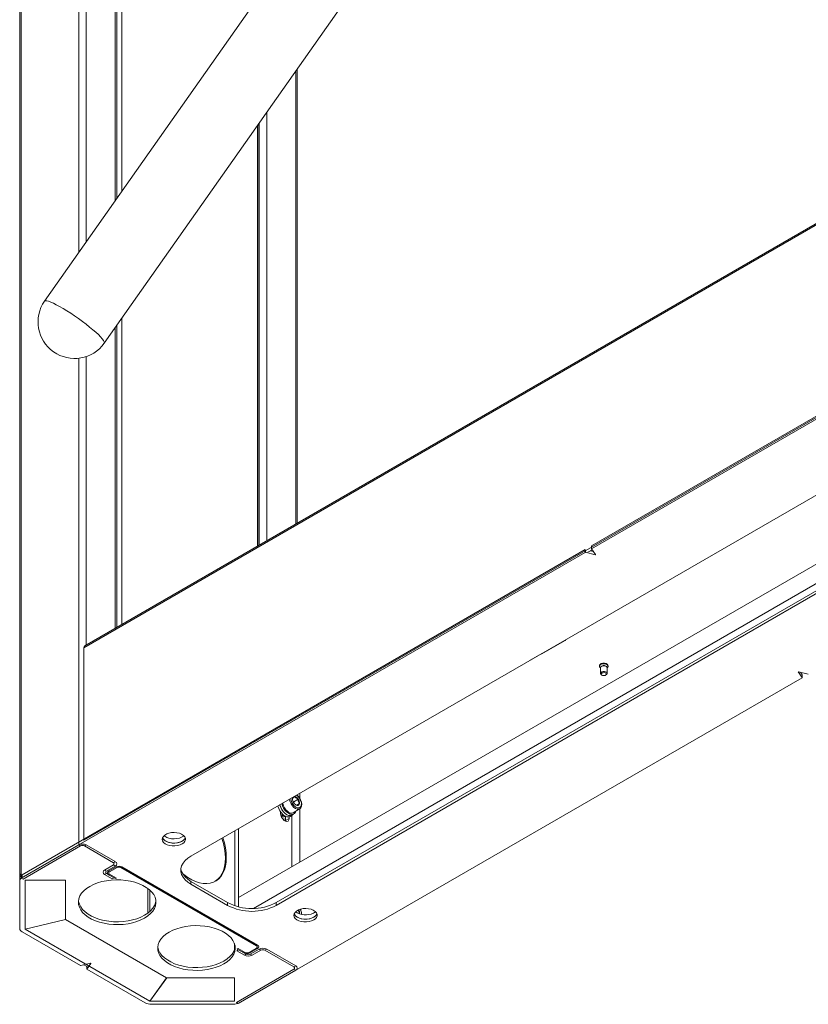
# Model space of a CAD drawing. Header units: millimetres. Extents: x -1884 to 4402, y -1985 to 3057.
# Tile 14 of 22: x 2102 to 2560, y -1970 to -1399. Entities that reach past the tile are written whole.
import ezdxf

# ---------------------------------------------------------------- set-up
doc = ezdxf.new("R2010")
doc.units = ezdxf.units.MM

msp = doc.modelspace()

# ---------------------------------------------------------------- linework, layer by layer
at = {"color": 7, "linetype": 'Continuous', "lineweight": 18}
for p, q in [((2421.08, -1129.87), (2116.69, -1562.4)), ((2102.29, -1149.34), (2102.29, -1895.66)), ((2151.37, -1586.8), (2455.95, -1153.99)), ((2158.64, -1502.8), (2158.64, -1223.44)), ((2139.59, -1763.4), (2724.72, -1425.61)), ((2725.22, -1424.51), (2140.09, -1762.3)), ((2263.29, -1691.18), (2263.29, -1427.76)), ((2240.95, -1704.07), (2240.95, -1459.5)), ((2760.56, -1515.81), (2433.97, -1704.34)), ((2760.56, -1517.44), (2433.97, -1705.98)), ((2139.59, -1875.02), (2724.72, -1537.23)), ((2201.64, -1884.19), (2739.04, -1573.95)), ((2158.64, -1751.59), (2158.64, -1576.47)), ((2788.54, -1600.89), (2251.14, -1911.13)), ((2788.54, -1602.52), (2251.14, -1912.76)), ((2720.87, -1624.44), (2229.29, -1908.23)), ((2430.34, -1706.44), (2103.75, -1894.97)), ((2430.34, -1708.07), (2430.34, -1706.44)), ((2431.93, -1708.03), (2434.37, -1706.62)), ((2433.94, -1705.31), (2433.94, -1706.02)), ((2433.95, -1706.04), (2436.31, -1709.35)), ((2433.97, -1704.34), (2433.97, -1705.98)), ((2430.34, -1708.07), (2103.75, -1896.61)), ((2436.18, -1709.42), (2430.45, -1708.06)), ((2435, -1707.51), (2433.47, -1707.14)), ((2139.59, -1763.4), (2139.59, -1875.02)), ((2405.25, -1766.85), (2418.69, -1759.09)), ((2418.83, -1758.89), (2418.83, -1758.8)), ((2398.4, -1770.6), (2405.18, -1766.69)), ((2405.58, -1766.46), (2405.18, -1766.69)), ((2405.18, -1766.69), (2405.19, -1766.67)), ((2405.59, -1766.44), (2405.58, -1766.46)), ((2398.38, -1770.61), (2398.4, -1770.6)), ((2438.6, -1773.79), (2438.6, -1774.04)), ((2439.1, -1775.01), (2439.1, -1778.28)), ((2443.1, -1778.28), (2443.1, -1775.01)), ((2443.6, -1774.04), (2443.6, -1773.79)), ((2229.62, -1969.27), (2556.21, -1780.73)), ((2439.68, -1779.09), (2440.04, -1779.3)), ((2442.16, -1779.3), (2442.51, -1779.09)), ((2556.23, -1780.67), (2553.87, -1777.36)), ((2554, -1777.29), (2559.73, -1778.65)), ((2556.23, -1779.04), (2555.18, -1777.57)), ((2556.23, -1780.67), (2556.23, -1779.04)), ((2556.23, -1780.69), (2556.23, -1779.06)), ((2261.8, -1849.64), (2261.83, -1849.62)), ((2261.83, -1849.62), (2261.87, -1849.65)), ((2260.57, -1850.75), (2260.59, -1850.73)), ((2260.58, -1850.8), (2260.57, -1850.75)), ((2260.57, -1851.22), (2260.58, -1850.8)), ((2260.8, -1852.31), (2261.23, -1852.63)), ((2263.85, -1851.12), (2261.23, -1852.63)), ((2261.23, -1852.63), (2261.52, -1853.61)), ((2261.33, -1853.38), (2261.32, -1853.33)), ((2261.37, -1853.41), (2261.33, -1853.38)), ((2263.32, -1854.85), (2262.38, -1854.43)), ((2264.61, -1853.75), (2262.97, -1854.7)), ((2263.35, -1854.88), (2263.32, -1854.85)), ((2263.38, -1854.86), (2263.35, -1854.88)), ((2263.81, -1851.09), (2263.85, -1851.12)), ((2263.85, -1851.12), (2263.86, -1851.17)), ((2264.61, -1853.75), (2264.59, -1853.77)), ((2264.6, -1853.7), (2264.61, -1853.75)), ((2253.61, -1858.56), (2253.61, -1859.48)), ((2254.3, -1860.5), (2254.99, -1860.1)), ((2259.09, -1861.2), (2260.22, -1860.55)), ((2260.17, -1860.46), (2261.3, -1859.81)), ((2260.85, -1859.03), (2264.67, -1856.83)), ((2256.42, -1863.93), (2256.44, -1863.56)), ((2256.44, -1861.09), (2256.44, -1863.56)), ((2256.44, -1863.56), (2258.56, -1862.33)), ((2258.56, -1861.41), (2258.56, -1862.33)), ((2227.09, -1912.99), (2227.09, -1869.49)), ((2229.22, -1913.6), (2229.22, -1868.27)), ((2136.51, -1877.69), (2103.2, -1896.93)), ((2136.51, -1877.69), (2137.57, -1878.31)), ((2140.9, -1877.69), (2139.84, -1878.31)), ((2157.73, -1887.41), (2140.9, -1877.69)), ((2137.57, -1878.31), (2104.26, -1897.54)), ((2156.67, -1888.02), (2139.84, -1878.31)), ((2151.5, -1892.31), (2156.67, -1889.33)), ((2157.73, -1887.41), (2156.67, -1888.02)), ((2157.73, -1889.94), (2156.67, -1889.33)), ((2103.2, -1894.4), (2103.2, -1896.93)), ((2103.75, -1894.97), (2103.75, -1896.61)), ((2152.57, -1892.92), (2151.5, -1892.31)), ((2152.57, -1894.23), (2151.5, -1894.84)), ((2156.03, -1897.45), (2151.5, -1894.84)), ((2152.57, -1892.92), (2157.73, -1889.94)), ((2157.09, -1896.84), (2152.57, -1894.23)), ((2158.22, -1890.47), (2153.84, -1893)), ((2154.4, -1893.33), (2153.84, -1893)), ((2154.4, -1894.64), (2153.84, -1894.96)), ((2157.8, -1897.25), (2153.84, -1894.96)), ((2158.79, -1890.8), (2154.4, -1893.33)), ((2158.36, -1896.92), (2154.4, -1894.64)), ((2158.79, -1890.8), (2158.22, -1890.47)), ((2161.05, -1890.8), (2161.62, -1890.47)), ((2161.05, -1890.8), (2239.68, -1936.19)), ((2161.62, -1890.47), (2240.25, -1935.86)), ((2102.29, -1895.66), (2102.29, -1897.01)), ((2102.29, -1895.66), (2102.87, -1895.66)), ((2102.29, -1898.65), (2102.29, -1897.01)), ((2102.29, -1926.06), (2102.29, -1898.65)), ((2103.2, -1896.93), (2104.26, -1897.54)), ((2105.39, -1898.19), (2128.79, -1898.19)), ((2105.39, -1926.48), (2105.39, -1898.19)), ((2128.79, -1898.19), (2128.79, -1920.88)), ((2157.09, -1896.84), (2156.03, -1897.45)), ((2157.8, -1897.25), (2158.36, -1896.92)), ((2201.64, -1898.88), (2201.64, -1900.51)), ((2222.85, -1911.13), (2201.64, -1898.88)), ((2222.85, -1912.76), (2201.64, -1900.51)), ((2222.85, -1912.76), (2222.85, -1911.13)), ((2229.29, -1908.23), (2229.29, -1913.62)), ((2251.14, -1911.13), (2251.14, -1912.76)), ((2263.33, -1917.15), (2262.38, -1916.45)), ((2264.61, -1917.44), (2264.31, -1917.61)), ((2264.54, -1917.7), (2264.59, -1917.46)), ((2264.61, -1917.44), (2264.59, -1917.46)), ((2264.6, -1917.39), (2264.61, -1917.44)), ((2105.39, -1926.48), (2128.79, -1920.88)), ((2128.83, -1920.94), (2105.43, -1926.53)), ((2128.83, -1920.94), (2187.47, -1954.79)), ((2137.6, -1947.63), (2103.75, -1928.1)), ((2177.78, -1968.3), (2105.43, -1926.53)), ((2229.22, -1938.48), (2228.16, -1939.09)), ((2232.68, -1941.7), (2228.16, -1939.09)), ((2228.51, -1938.07), (2229.07, -1937.74)), ((2232.47, -1940.35), (2228.51, -1938.07)), ((2233.03, -1940.03), (2229.07, -1937.74)), ((2233.74, -1941.09), (2229.22, -1938.48)), ((2233.03, -1940.03), (2232.47, -1940.35)), ((2235.3, -1940.03), (2239.68, -1937.5)), ((2235.3, -1940.03), (2235.86, -1940.35)), ((2235.86, -1940.35), (2240.25, -1937.82)), ((2241.17, -1938.11), (2236, -1941.09)), ((2242.23, -1938.72), (2237.06, -1941.7)), ((2239.68, -1936.19), (2240.25, -1935.86)), ((2239.68, -1937.5), (2240.25, -1937.82)), ((2241.17, -1938.11), (2242.23, -1938.72)), ((2245.55, -1938.11), (2244.49, -1938.72)), ((2261.32, -1948.44), (2244.49, -1938.72)), ((2262.38, -1947.82), (2245.55, -1938.11)), ((2137.71, -1947.65), (2143.43, -1946.29)), ((2143.56, -1946.36), (2141.21, -1949.67)), ((2233.74, -1941.09), (2232.68, -1941.7)), ((2236, -1941.09), (2237.06, -1941.7)), ((2139.46, -1947.23), (2141.56, -1948.44)), ((2141.2, -1948.23), (2141.2, -1949.69)), ((2175.07, -1969.27), (2141.23, -1949.73)), ((2228, -1968.98), (2261.32, -1949.74)), ((2229.06, -1969.59), (2262.38, -1950.36)), ((2262.38, -1947.82), (2261.32, -1948.44)), ((2262.38, -1950.36), (2261.32, -1949.74)), ((2177.78, -1968.3), (2187.47, -1954.79)), ((2187.57, -1954.81), (2177.87, -1968.32)), ((2187.57, -1954.81), (2226.87, -1954.81)), ((2226.87, -1954.81), (2226.87, -1968.32)), ((2226.87, -1968.32), (2177.87, -1968.32)), ((2229.06, -1969.59), (2228, -1968.98)), ((2226.08, -1970.11), (2178.61, -1970.11))]:
    msp.add_line(p, q, dxfattribs=at)
at = {"color": 8, "linetype": 'Continuous', "lineweight": 18}
for p, q in [((2136.51, -1129.58), (2136.51, -1534.23)), ((2103.2, -1148.82), (2103.2, -1894.4)), ((2140.9, -1195.16), (2140.9, -1528)), ((2157.73, -1222), (2157.73, -1504.09)), ((2161.62, -1228.2), (2161.62, -1498.56)), ((2262.38, -1429.05), (2262.38, -1691.7)), ((2245.55, -1452.96), (2245.55, -1701.42)), ((2240.25, -1704.48), (2240.25, -1460.5)), ((2241.17, -1459.19), (2241.17, -1703.95)), ((2161.62, -1572.23), (2161.62, -1749.87)), ((2157.73, -1577.76), (2157.73, -1752.12)), ((2136.51, -1595.5), (2136.51, -1877.69)), ((2140.9, -1594.53), (2140.9, -1761.83)), ((2794.31, -1593.31), (2237.95, -1914.5)), ((2430.45, -1707.43), (2430.45, -1708.06)), ((2436.18, -1709.42), (2436.18, -1709.16)), ((2553.87, -1777.32), (2553.87, -1777.36)), ((2264.71, -1850.67), (2264.71, -1847.77)), ((2260.19, -1860.57), (2260.19, -1890.39)), ((2264.71, -1887.77), (2264.71, -1856.77)), ((2176.69, -1903), (2176.69, -1917.21)), ((2177.82, -1903.93), (2177.82, -1916.28)), ((2226.87, -1934.87), (2226.87, -1938.41)), ((2141.21, -1948.23), (2141.21, -1949.67))]:
    msp.add_line(p, q, dxfattribs=at)
at = {"color": 7, "linetype": 'Continuous', "lineweight": 18, "flags": 128}
for points in [[(2151.33, -1585.94), (2150.9, -1585.17), (2150.19, -1584.22), (2149.2, -1583.11), (2147.95, -1581.85), (2146.46, -1580.47), (2144.76, -1578.98), (2142.88, -1577.42), (2140.84, -1575.81), (2138.69, -1574.19), (2136.46, -1572.57), (2134.18, -1570.98), (2131.91, -1569.45), (2129.67, -1568.02), (2127.5, -1566.69), (2125.45, -1565.5), (2123.54, -1564.47), (2121.82, -1563.61), (2120.3, -1562.94), (2119.02, -1562.47), (2117.99, -1562.2), (2117.24, -1562.15), (2116.77, -1562.31), (2116.69, -1562.4)], [(2116.69, -1562.4), (2116.77, -1562.31), (2117.24, -1562.15), (2117.99, -1562.2), (2119.02, -1562.47), (2120.3, -1562.94), (2121.82, -1563.61), (2123.54, -1564.47), (2125.45, -1565.5), (2127.5, -1566.69), (2129.67, -1568.02), (2131.91, -1569.45)], [(2131.91, -1569.45), (2134.18, -1570.98), (2136.46, -1572.57), (2138.69, -1574.19), (2140.84, -1575.81), (2142.88, -1577.42), (2144.76, -1578.98), (2146.46, -1580.47), (2147.95, -1581.85), (2149.2, -1583.11), (2150.19, -1584.22), (2150.9, -1585.17), (2151.33, -1585.94), (2151.46, -1586.52), (2151.36, -1586.8)], [(2151.37, -1586.8), (2151.46, -1586.52), (2151.33, -1585.94)], [(2433.97, -1705.98), (2433.96, -1705.98), (2433.95, -1705.99), (2433.95, -1706), (2433.94, -1706.01), (2433.94, -1706.01), (2433.94, -1706.02), (2433.94, -1706.03), (2433.95, -1706.04)], [(2436.31, -1709.35), (2436.31, -1709.36), (2436.31, -1709.38), (2436.3, -1709.4), (2436.28, -1709.41), (2436.26, -1709.42), (2436.23, -1709.42), (2436.2, -1709.43), (2436.18, -1709.42)], [(2438.6, -1773.79), (2438.63, -1773.55), (2438.97, -1773.02), (2439.64, -1772.61), (2440.53, -1772.38), (2441.5, -1772.36), (2442.42, -1772.56), (2443.13, -1772.95), (2443.53, -1773.46), (2443.6, -1773.79)], [(2439.1, -1774.91), (2439.06, -1774.88), (2438.66, -1774.37), (2438.63, -1773.81), (2438.97, -1773.28), (2439.64, -1772.87), (2440.53, -1772.64), (2441.5, -1772.62), (2442.42, -1772.82), (2443.13, -1773.2), (2443.53, -1773.72), (2443.56, -1774.28), (2443.22, -1774.81), (2443.09, -1774.91)], [(2439.1, -1775.01), (2439.12, -1774.82), (2439.4, -1774.4), (2439.93, -1774.07), (2440.64, -1773.89), (2441.42, -1773.87), (2442.15, -1774.03), (2442.72, -1774.34), (2443.04, -1774.75), (2443.1, -1775.01)], [(2439.68, -1779.09), (2439.47, -1778.95), (2439.15, -1778.54), (2439.12, -1778.09), (2439.4, -1777.67), (2439.93, -1777.34), (2440.64, -1777.15), (2441.42, -1777.14), (2442.15, -1777.3), (2442.72, -1777.61), (2443.04, -1778.02), (2443.07, -1778.47), (2442.79, -1778.89), (2442.51, -1779.09)], [(2439.88, -1779.19), (2439.64, -1778.88), (2439.62, -1778.54), (2439.82, -1778.23), (2440.22, -1777.98), (2440.76, -1777.84), (2441.34, -1777.83), (2441.89, -1777.95), (2442.32, -1778.18), (2442.56, -1778.49), (2442.58, -1778.83), (2442.37, -1779.14), (2441.97, -1779.39), (2441.44, -1779.53), (2440.85, -1779.54), (2440.3, -1779.42), (2439.88, -1779.19)], [(2553.87, -1777.36), (2553.86, -1777.35), (2553.86, -1777.33), (2553.87, -1777.31), (2553.89, -1777.3), (2553.91, -1777.29), (2553.94, -1777.29), (2553.97, -1777.28), (2554, -1777.29)], [(2556.21, -1780.73), (2556.22, -1780.73), (2556.22, -1780.72), (2556.23, -1780.71), (2556.23, -1780.7), (2556.23, -1780.69), (2556.23, -1780.69), (2556.23, -1780.68), (2556.23, -1780.67)], [(2259.09, -1861.2), (2259.03, -1861.23), (2258.18, -1861.48), (2257.19, -1861.37), (2256.14, -1860.94), (2255.08, -1860.19), (2254.09, -1859.18), (2253.22, -1857.97), (2252.53, -1856.63), (2252.07, -1855.26), (2252.03, -1855.1)], [(2260.71, -1860.15), (2260.16, -1860.58), (2259.31, -1860.82), (2258.33, -1860.72), (2257.27, -1860.28), (2256.22, -1859.54), (2255.22, -1858.52), (2254.35, -1857.31), (2253.67, -1855.98), (2253.2, -1854.61), (2253.16, -1854.44)], [(2260.17, -1860.46), (2259.97, -1860.56), (2259.11, -1860.74), (2258.15, -1860.59), (2257.12, -1860.11), (2256.1, -1859.35), (2255.15, -1858.34), (2254.33, -1857.16), (2253.68, -1855.86), (2253.24, -1854.53), (2253.2, -1854.31)], [(2262.41, -1858.13), (2262.21, -1858.75), (2261.71, -1859.49), (2261, -1859.95), (2260.13, -1860.08), (2259.15, -1859.89), (2258.13, -1859.38), (2257.11, -1858.59), (2256.17, -1857.56), (2255.37, -1856.35), (2254.74, -1855.04), (2254.35, -1853.76)], [(2254.87, -1853.45), (2254.92, -1853.72), (2255.28, -1854.96), (2255.87, -1856.18), (2256.64, -1857.29), (2257.54, -1858.2), (2258.5, -1858.86), (2259.44, -1859.21), (2260.31, -1859.23), (2260.85, -1859.03)], [(2261.8, -1849.64), (2261.58, -1849.64), (2261.43, -1849.67)], [(2253.61, -1859.48), (2253.76, -1860.54), (2254.19, -1861.65), (2254.85, -1862.67), (2255.66, -1863.47), (2256.52, -1863.97), (2257.32, -1864.09), (2257.98, -1863.84), (2258.41, -1863.22), (2258.56, -1862.33)], [(2196.51, -1877.14), (2195.28, -1877.71), (2193.86, -1878.09), (2192.33, -1878.27), (2190.76, -1878.24), (2189.25, -1878.01), (2187.87, -1877.58), (2186.7, -1876.98), (2185.8, -1876.24), (2185.22, -1875.4), (2184.99, -1874.5), (2185.13, -1873.6), (2185.62, -1872.74), (2186.44, -1871.97), (2187.55, -1871.33), (2188.89, -1870.86), (2190.37, -1870.57), (2191.94, -1870.49), (2193.49, -1870.62), (2194.94, -1870.96), (2196.23, -1871.48), (2197.27, -1872.15), (2198.01, -1872.95), (2198.42, -1873.82), (2198.46, -1874.73), (2198.15, -1875.61), (2197.48, -1876.43), (2196.51, -1877.14)], [(2197.49, -1872.35), (2197.27, -1872.54), (2196.23, -1873.22), (2194.94, -1873.74), (2193.49, -1874.07), (2191.94, -1874.2), (2190.37, -1874.12), (2188.89, -1873.84), (2187.55, -1873.36), (2186.44, -1872.72), (2185.99, -1872.35)], [(2196.51, -1875.51), (2195.28, -1876.07), (2193.86, -1876.45), (2192.33, -1876.64), (2190.76, -1876.61), (2189.25, -1876.38), (2187.87, -1875.95), (2186.7, -1875.35), (2185.8, -1874.6), (2185.22, -1873.76), (2185.14, -1873.57)], [(2198.34, -1873.57), (2198.01, -1874.19), (2197.27, -1874.99), (2196.23, -1875.67), (2194.94, -1876.19), (2193.49, -1876.52), (2191.94, -1876.65), (2190.37, -1876.57), (2188.89, -1876.29), (2187.55, -1875.81), (2186.44, -1875.17), (2185.62, -1874.4), (2185.14, -1873.57)], [(2196.84, -1894.42), (2197.5, -1894.94), (2199.78, -1896.55), (2202.08, -1897.87), (2204.36, -1898.9), (2206.61, -1899.63), (2208.78, -1900.04), (2210.87, -1900.13), (2212.84, -1899.9), (2214.66, -1899.35), (2216.33, -1898.49), (2217.82, -1897.32), (2219.11, -1895.87), (2220.18, -1894.15), (2221.03, -1892.18), (2221.65, -1889.97), (2222.02, -1887.57), (2222.14, -1885), (2222.02, -1882.27), (2221.65, -1879.44), (2221.03, -1876.53), (2220.18, -1873.58), (2220.16, -1873.49)], [(2215.64, -1898.89), (2215.77, -1898.81), (2217.25, -1897.65), (2218.54, -1896.2), (2219.62, -1894.48), (2220.47, -1892.5), (2221.08, -1890.3), (2221.45, -1887.9), (2221.58, -1885.32), (2221.45, -1882.6), (2221.08, -1879.77), (2220.47, -1876.86), (2219.62, -1873.9), (2219.59, -1873.82)], [(2201.64, -1900.51), (2199.77, -1899.27), (2198.23, -1897.88), (2197.04, -1896.38), (2196.24, -1894.8), (2195.83, -1893.17), (2195.83, -1891.53), (2196.24, -1889.9), (2197.04, -1888.31), (2198.23, -1886.82), (2199.77, -1885.43), (2201.64, -1884.19)], [(2195.83, -1891.53), (2195.83, -1891.54), (2196.24, -1893.17), (2197.04, -1894.75), (2198.23, -1896.25), (2199.77, -1897.64), (2201.64, -1898.88)], [(2102.41, -1896.37), (2102.35, -1896.16), (2102.29, -1895.66)], [(2174.77, -1920.11), (2172.65, -1921.19), (2170.31, -1922.1), (2167.79, -1922.84), (2165.14, -1923.4), (2162.38, -1923.75), (2159.57, -1923.91), (2156.74, -1923.85), (2153.95, -1923.6), (2151.24, -1923.14), (2148.64, -1922.5), (2146.21, -1921.67), (2143.98, -1920.67), (2141.98, -1919.51), (2140.25, -1918.22), (2138.81, -1916.82), (2137.69, -1915.32), (2136.9, -1913.76), (2136.46, -1912.15), (2136.37, -1910.51), (2136.64, -1908.89), (2137.25, -1907.3), (2138.21, -1905.76), (2139.49, -1904.31), (2141.08, -1902.96), (2142.95, -1901.74), (2145.07, -1900.66), (2147.41, -1899.74), (2149.92, -1899), (2152.58, -1898.45), (2155.34, -1898.09), (2158.15, -1897.94), (2160.98, -1897.99), (2163.77, -1898.25), (2166.48, -1898.7), (2169.07, -1899.35), (2171.51, -1900.18), (2173.74, -1901.18), (2175.74, -1902.33), (2177.47, -1903.62), (2178.91, -1905.03), (2180.03, -1906.52), (2180.82, -1908.09), (2181.26, -1909.7), (2181.35, -1911.33), (2181.08, -1912.95), (2180.47, -1914.55), (2179.51, -1916.08), (2178.23, -1917.53), (2176.64, -1918.88), (2174.77, -1920.11)], [(2174.77, -1918.47), (2172.65, -1919.55), (2170.31, -1920.47), (2167.79, -1921.21), (2165.14, -1921.76), (2162.38, -1922.12), (2159.57, -1922.27), (2156.74, -1922.22), (2153.95, -1921.97), (2151.24, -1921.51), (2148.64, -1920.86), (2146.21, -1920.03), (2143.98, -1919.03), (2141.98, -1917.88), (2140.25, -1916.59), (2138.81, -1915.19), (2137.69, -1913.69), (2136.9, -1912.12), (2136.46, -1910.51), (2136.4, -1910.11)], [(2181.31, -1910.11), (2181.08, -1911.32), (2180.47, -1912.91), (2179.51, -1914.45), (2178.23, -1915.9), (2176.64, -1917.25), (2174.77, -1918.47)], [(2272.88, -1921.23), (2271.65, -1921.79), (2270.23, -1922.17), (2268.69, -1922.36), (2267.13, -1922.33), (2265.61, -1922.1), (2264.23, -1921.67), (2263.06, -1921.07), (2262.17, -1920.32), (2261.59, -1919.48), (2261.36, -1918.59), (2261.5, -1917.69), (2261.99, -1916.83), (2262.81, -1916.06), (2263.92, -1915.42), (2265.25, -1914.94), (2266.74, -1914.66), (2268.3, -1914.58), (2269.85, -1914.71), (2271.31, -1915.04), (2272.59, -1915.56), (2273.64, -1916.24), (2274.38, -1917.04), (2274.79, -1917.91), (2274.83, -1918.81), (2274.51, -1919.7), (2273.85, -1920.52), (2272.88, -1921.23)], [(2272.88, -1919.6), (2271.65, -1920.16), (2270.23, -1920.54), (2268.69, -1920.72), (2267.13, -1920.7), (2265.61, -1920.46), (2264.23, -1920.03), (2263.06, -1919.43), (2262.17, -1918.69), (2261.59, -1917.85), (2261.51, -1917.66)], [(2274.71, -1917.66), (2274.63, -1917.85), (2274.05, -1918.69), (2273.15, -1919.43), (2271.98, -1920.03), (2270.6, -1920.46), (2269.08, -1920.7), (2267.52, -1920.72), (2265.98, -1920.54), (2264.56, -1920.16), (2263.33, -1919.6)], [(2220.73, -1946.64), (2218.61, -1947.72), (2216.27, -1948.64), (2213.76, -1949.38), (2211.1, -1949.93), (2208.34, -1950.29), (2205.53, -1950.44), (2202.7, -1950.39), (2199.91, -1950.13), (2197.2, -1949.68), (2194.61, -1949.03), (2192.17, -1948.2), (2189.94, -1947.2), (2187.94, -1946.05), (2186.21, -1944.76), (2184.77, -1943.35), (2183.65, -1941.86), (2182.86, -1940.29), (2182.42, -1938.68), (2182.33, -1937.05), (2182.6, -1935.42), (2183.21, -1933.83), (2184.17, -1932.3), (2185.45, -1930.84), (2187.04, -1929.49), (2188.91, -1928.27), (2191.03, -1927.19), (2193.37, -1926.28), (2195.88, -1925.54), (2198.54, -1924.98), (2201.3, -1924.63), (2204.11, -1924.47), (2206.94, -1924.52), (2209.73, -1924.78), (2212.44, -1925.23), (2215.04, -1925.88), (2217.47, -1926.71), (2219.7, -1927.71), (2221.7, -1928.87), (2223.43, -1930.16), (2224.87, -1931.56), (2225.99, -1933.06), (2226.78, -1934.62), (2227.22, -1936.23), (2227.31, -1937.86), (2227.04, -1939.49), (2226.43, -1941.08), (2225.47, -1942.61), (2224.19, -1944.07), (2222.6, -1945.42), (2220.73, -1946.64)], [(2220.73, -1945.01), (2218.61, -1946.09), (2216.27, -1947), (2213.76, -1947.74), (2211.1, -1948.3), (2208.34, -1948.65), (2205.53, -1948.81), (2202.7, -1948.75), (2199.91, -1948.5), (2197.2, -1948.04), (2194.61, -1947.4), (2192.17, -1946.57), (2189.94, -1945.57), (2187.94, -1944.41), (2186.21, -1943.12), (2184.77, -1941.72), (2183.65, -1940.22), (2182.86, -1938.66), (2182.42, -1937.05), (2182.37, -1936.64)], [(2227.28, -1936.64), (2227.04, -1937.85), (2226.43, -1939.45), (2225.47, -1940.98), (2224.19, -1942.43), (2222.6, -1943.78), (2220.73, -1945.01)], [(2143.43, -1946.29), (2143.46, -1946.28), (2143.49, -1946.28), (2143.52, -1946.29), (2143.54, -1946.3), (2143.56, -1946.31), (2143.57, -1946.33), (2143.57, -1946.34), (2143.56, -1946.36)], [(2141.21, -1949.67), (2141.2, -1949.67), (2141.2, -1949.68), (2141.2, -1949.69), (2141.2, -1949.7), (2141.2, -1949.71), (2141.21, -1949.72), (2141.22, -1949.72), (2141.23, -1949.73)]]:
    msp.add_lwpolyline(points, dxfattribs=at)
at = {"color": 8, "linetype": 'Continuous', "lineweight": 18, "flags": 128}
for points in [[(2258.69, -1851.25), (2258.74, -1851.51), (2259.1, -1852.75), (2259.69, -1853.97), (2260.46, -1855.08), (2261.36, -1856), (2262.31, -1856.66), (2263.26, -1857.01), (2264.13, -1857.02), (2264.69, -1856.81)], [(2259.49, -1850.79), (2259.49, -1850.81), (2259.71, -1851.93), (2260.15, -1853.07), (2260.79, -1854.14), (2261.58, -1855.06), (2262.45, -1855.76), (2263.33, -1856.17), (2264.15, -1856.26), (2264.85, -1856.03), (2265.36, -1855.49), (2265.65, -1854.69), (2265.69, -1853.69), (2265.48, -1852.57), (2265.48, -1852.57)], [(2265.48, -1916.26), (2265.03, -1915.12), (2264.98, -1915.02)], [(2265.69, -1918.03), (2265.69, -1917.38), (2265.48, -1916.26)]]:
    msp.add_lwpolyline(points, dxfattribs=at)
at = {"color": 7, "linetype": 'Continuous', "lineweight": 18}
for centre, radius, start, end in [((2134.14, -1574.44), 21.2, 145.4137, 324.3161), ((2430.41, -1708.21), 0.156, 76.0227, 117.1494), ((2140.77, -1763.27), 1.18, 125.0133, 186.2988), ((2418.61, -1758.88), 0.219, 290.5911, 19.3729), ((2404.9, -1766.16), 0.769, 260.3559, 297.3248), ((2441.1, -1775.7), 2.09, 43.8232, 136.1768), ((2556.2, -1779.06), 0.0375, 0.849, 36.9821), ((2264.6, -1851.01), 4.02, 177.0816, 215.3174), ((2262, -1850.89), 1.42, 138.9348, 173.7903), ((2257.52, -1855.18), 4.28, 22.2071, 37.7875), ((2264.07, -1851.79), 3.15, 210.8618, 256.0956), ((2261.11, -1852.71), 3.15, 30.8618, 76.0956), ((2263.47, -1853.74), 1.12, 265.4334, 358.4312), ((2260.58, -1853.49), 4.02, 357.0816, 35.3174), ((2255.13, -1858.43), 2.25, 229.6489, 283.1845), ((2255.26, -1859.14), 2.24, 231.413, 300.3296), ((2255.82, -1859.81), 2.89, 247.3657, 282.3645), ((2138.71, -1881.93), 4.76, 62.6097, 117.3903), ((2138.71, -1880.49), 2.46, 62.6097, 117.3903), ((2194.8, -1872.07), 3.84, 296.4244, 336.9724), ((2156.42, -1888.68), 0.699, 290.7834, 69.2166), ((2157.25, -1888.68), 1.35, 290.7834, 69.2166), ((2103.84, -1895.82), 1.56, 114.3747, 174.3052), ((2151.98, -1893.57), 1.35, 110.7834, 249.2166), ((2152.81, -1893.57), 0.699, 110.7834, 249.2166), ((2154.21, -1893.98), 1.05, 110.7834, 249.2166), ((2154.65, -1893.98), 0.699, 110.7834, 249.2166), ((2159.92, -1893.75), 3.69, 62.6097, 117.3903), ((2159.92, -1892.98), 2.46, 62.6097, 117.3903), ((2104.57, -1897.19), 2.29, 126.9148, 175.6917), ((2104.79, -1898.9), 2.51, 114.3747, 174.3052), ((2236.99, -1883.97), 30.62, 242.4914, 297.5086), ((2236.99, -1885.6), 30.62, 242.4914, 297.5086), ((2265.04, -1916.15), 3.84, 203.0276, 243.5756), ((2268.03, -1908.52), 9.83, 241.4213, 306.3426), ((2260.74, -1917.17), 3.86, 356.7393, 28.5279), ((2271.17, -1916.15), 3.84, 296.4244, 336.9724), ((2104.79, -1925.81), 2.51, 185.6948, 245.6253), ((2234.17, -1937.08), 3.69, 242.6097, 297.3903), ((2234.17, -1937.84), 2.46, 242.6097, 297.3903), ((2239.43, -1936.84), 0.699, 290.7834, 69.2166), ((2239.87, -1936.84), 1.05, 290.7834, 69.2166), ((2243.36, -1942.34), 4.76, 62.6097, 117.3903), ((2243.36, -1940.9), 2.46, 62.6097, 117.3903), ((2234.87, -1937.47), 4.76, 242.6097, 297.3903), ((2234.87, -1938.91), 2.46, 242.6097, 297.3903), ((2137.67, -1947.5), 0.156, 242.8506, 283.9773), ((2261.07, -1949.09), 0.699, 290.7834, 69.2166), ((2261.9, -1949.09), 1.35, 290.7834, 69.2166), ((2178.46, -1962.9), 7.21, 241.9598, 271.1441), ((2226.23, -1962.9), 7.21, 268.8559, 298.0402)]:
    msp.add_arc(centre, radius, start, end, dxfattribs=at)
at = {"color": 8, "linetype": 'Continuous', "lineweight": 18}
msp.add_arc((2258.73, -1854.5), 7.02, 15.9204, 53.7927, dxfattribs=at)
at = {"color": 7, "linetype": 'Continuous', "lineweight": 18}
for points, knots in [([(2264.68, -1856.78), (2264.74, -1856.76), (2265.05, -1856.63), (2265.44, -1856.12), (2265.79, -1855.34), (2265.92, -1854.36), (2265.83, -1853.44), (2265.64, -1852.65), (2265.37, -1851.86), (2264.91, -1850.9), (2264.19, -1849.87), (2263.53, -1849.13), (2263.11, -1848.85), (2262.99, -1848.77)], [0, 0, 0, 0, 0.025885, 0.133784, 0.241625, 0.354779, 0.472589, 0.535942, 0.598631, 0.716971, 0.835476, 0.954443, 1, 1, 1, 1]), ([(2260.59, -1850.73), (2260.65, -1850.64), (2260.76, -1850.48), (2261.28, -1850.04), (2261.65, -1849.76), (2261.8, -1849.64)], [0, 0, 0, 0, 0.440543, 0.765257, 1, 1, 1, 1]), ([(2261.87, -1849.65), (2262.03, -1849.92), (2262.32, -1850.4), (2263.1, -1850.86), (2263.6, -1851.02), (2263.81, -1851.09)], [0, 0, 0, 0, 0.4405427, 0.7652566, 1, 1, 1, 1]), ([(2264.59, -1853.77), (2264.3, -1853.99), (2263.8, -1854.37), (2263.46, -1854.71), (2263.4, -1854.81), (2263.38, -1854.86)], [0, 0, 0, 0, 0.440543, 0.765257, 1, 1, 1, 1]), ([(2263.86, -1851.17), (2263.86, -1851.33), (2263.83, -1851.83), (2263.94, -1852.67), (2264.29, -1853.32), (2264.54, -1853.62), (2264.6, -1853.7)], [0, 0, 0, 0, 0.170695, 0.516462, 0.878079, 1, 1, 1, 1]), ([(2263.87, -1915.48), (2263.89, -1915.76), (2263.95, -1916.4), (2264.29, -1917.01), (2264.54, -1917.31), (2264.6, -1917.39)], [0, 0, 0, 0, 0.383253, 0.844491, 1, 1, 1, 1]), ([(2265.87, -1917.99), (2265.86, -1917.65), (2265.83, -1917.11), (2265.64, -1916.34), (2265.43, -1915.7), (2265.22, -1915.29), (2265.1, -1915.07)], [0, 0, 0, 0, 0.361273, 0.567814, 0.772189, 1, 1, 1, 1])]:
    msp.add_open_spline(points, degree=3, knots=knots, dxfattribs=at)

doc.saveas('drawing.dxf')
